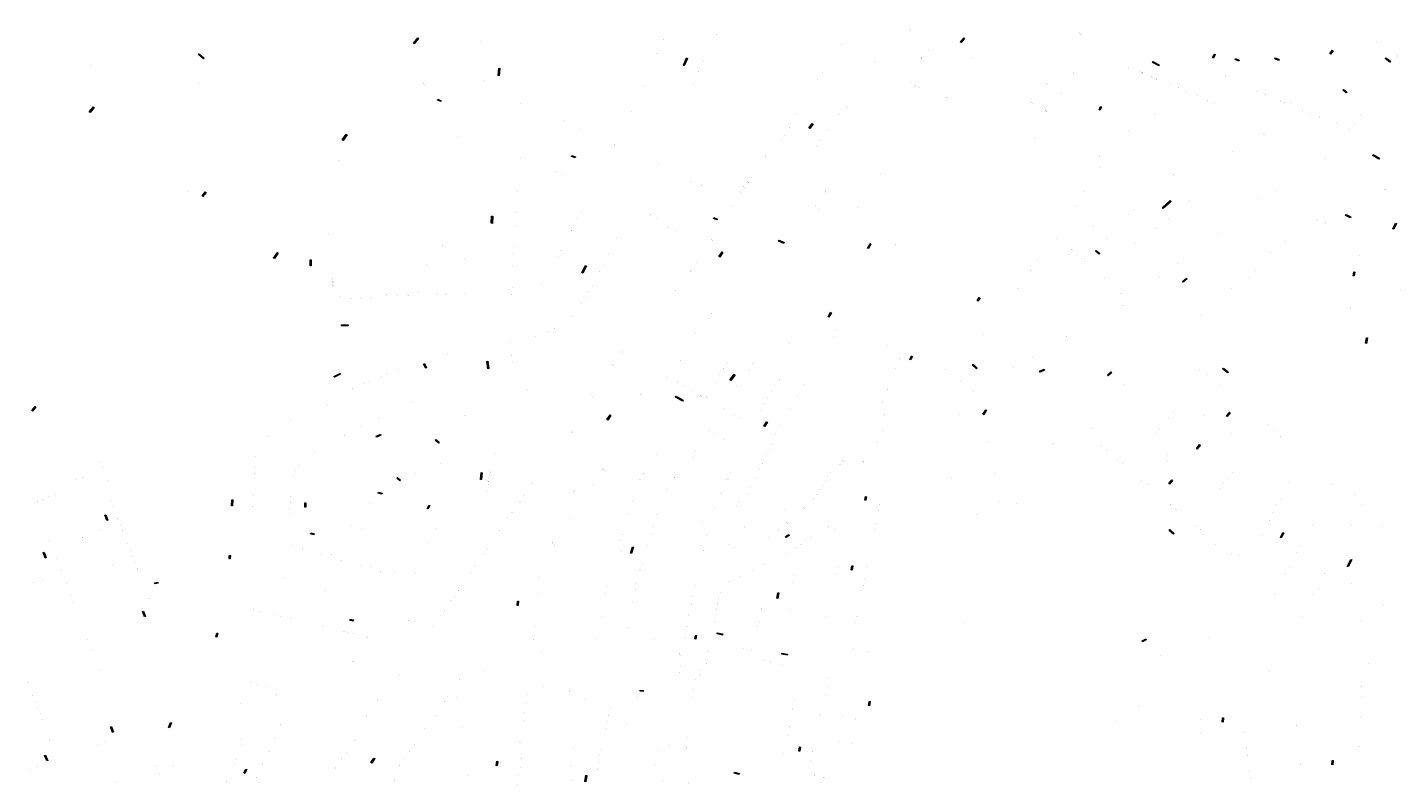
# Model space of a CAD drawing. Header units: metres. Extents: x 187485 to 190091, y 333584 to 335017.
# Tile 1 of 21: x 187485 to 188784, y 333584 to 334300. Entities that reach past the tile are written whole.
import ezdxf
from ezdxf.enums import TextEntityAlignment as Align

# ---------------------------------------------------------------- set-up
doc = ezdxf.new("R2010")
doc.units = ezdxf.units.M
doc.layers.add('B-WE-OG-BEBOUWING-T18', color=252, linetype='Continuous', lineweight=18)
doc.layers.add('B-WE-OG-TOPOGRAFIE-T18', color=7, linetype='Continuous', lineweight=18)
doc.styles.add('NLCS-ISO-M200-T25', font='NLCS-ISO.ttf', dxfattribs={"height": 0.5})
doc.styles.add('NLCS-ISO-M250-T18', font='NLCS-ISO.ttf', dxfattribs={"height": 0.45})

msp = doc.modelspace()

# ---------------------------------------------------------------- texts
at = {"layer": 'B-WE-OG-BEBOUWING-T18', "style": 'NLCS-ISO-M250-T18'}
for s, p in [('22', (188139.993, 334299.796)), ('22-22B', (188319.92, 334297.899)), ('24', (187913.16, 334286.919)), ('29', (188086.227, 334288.992)), ('24', (188136.424, 334293.819)), ('3', (188390.673, 334292.74)), ('1A', (188395.173, 334298.018)), ('13/1-13/8', (188480.562, 334294.385)), ('1-3', (188761.334, 334285.943)), ('31', (188080.336, 334275.414)), ('26', (188130.168, 334282.924)), ('41', (188255.279, 334283.744)), ('24/3', (188336.6, 334278.716)), ('1A-1C', (188781.31, 334272.754)), ('1', (187544.381, 334264.372)), ('33', (188073.81, 334260.54)), ('28', (188124.37, 334269.149)), ('43', (188242.747, 334271.946)), ('26', (188286.127, 334267.682)), ('24-24/9', (188330.073, 334271.597)), ('5', (188378.59, 334270.947)), ('6-8', (188526.475, 334261.893)), ('30-30A', (187646.448, 334246.525)), ('28 GV', (187859.655, 334246.798)), ('18', (187916.941, 334250.489)), ('45', (187951.156, 334251.407)), ('32', (188115.101, 334247.226)), ('30', (188119.559, 334258.185)), ('47', (188232.33, 334250.408)), ('45', (188237.024, 334257.234)), ('4/G3', (188319.932, 334248.055)), ('4/G2', (188322.147, 334246.519)), ('17G1-17G4', (188449.35, 334246.787)), ('15', (188474.145, 334257.131)), ('86-86B', (188538.913, 334257.65)), ('82-84A', (188548.876, 334253.291)), ('78-80A', (188552.576, 334251.795)), ('76', (188560.202, 334248.761)), ('2A-36', (188618.123, 334255.087)), ('7', (188678.601, 334250.729)), ('2-18', (188774.356, 334259.064)), ('37', (188062.197, 334234.031)), ('35', (188067.181, 334245.416)), ('34', (188110.499, 334236.15)), ('51', (188222.308, 334234.019)), ('49', (188225.589, 334240.961)), ('4/G1', (188324.369, 334244.984)), ('4A', (188328.124, 334243.698)), ('7-7G', (188354.458, 334233.767)), ('17A-17D', (188462.255, 334238.862)), ('74', (188566.451, 334246.067)), ('72', (188573.312, 334243.191)), ('70-70A', (188580.481, 334240.067)), ('68', (188591.509, 334235.536)), ('75', (188643.353, 334241.662)), ('73', (188647.918, 334239.855)), ('71', (188655.934, 334236.598)), ('69', (188663.233, 334233.571)), ('7-7C', (188756.797, 334239.247)), ('20', (187951.063, 334228.199)), ('16', (187973.314, 334222.029)), ('43', (188056.264, 334220.689)), ('36', (188104.827, 334224.19)), ('57', (188214.409, 334221.415)), ('55', (188217.204, 334225.608)), ('53', (188219.999, 334229.801)), ('28-28A', (188259.902, 334224.229)), ('19G1-19G4', (188434.928, 334228.835)), ('19A-19D', (188448.2, 334220.955)), ('66', (188601.449, 334231.356)), ('64', (188607.694, 334228.768)), ('1', (188613.999, 334223.9)), ('67', (188670.05, 334230.596)), ('65', (188674.18, 334228.963)), ('63-63A', (188678.907, 334229.809)), ('61', (188683.926, 334224.982)), ('59', (188690.936, 334222.007)), ('29-31D', (187857.445, 334208.178)), ('14', (187993.018, 334212.691)), ('38', (188099.557, 334213.223)), ('61', (188209.89, 334210.91)), ('59', (188211.614, 334217.222)), ('42', (188245.627, 334208.028)), ('38-38A', (188252.828, 334217.911)), ('10A', (188551.421, 334217.086)), ('57', (188698.473, 334218.84)), ('55', (188706.921, 334215.462)), ('53', (188715.061, 334212.162)), ('49-51', (188723.628, 334208.619)), ('1-3A', (188739.833, 334208.897)), ('5-5A', (188746.077, 334216.354)), ('25-27', (187890.854, 334197.143)), ('12', (188007.449, 334203.614)), ('10', (188027.955, 334194.517)), ('40', (188091.349, 334196.882)), ('67', (188201, 334198.246)), ('65', (188203.315, 334201.543)), ('63', (188206.024, 334205.403)), ('46', (188238.725, 334198.069)), ('44', (188242.176, 334203.048)), ('25', (188437.3, 334194.923)), ('10', (188526.236, 334201.568)), ('3', (188599.081, 334197.727)), ('62-62C', (188655.052, 334199.244)), ('45', (188735.969, 334203.371)), ('8', (188039.708, 334189.252)), ('73', (188191.121, 334184.174)), ('71', (188194.771, 334189.372)), ('69', (188198.1, 334194.116)), ('50', (188231.824, 334188.109)), ('48', (188235.275, 334193.089)), ('5', (188590.647, 334184.216)), ('2', (188624.987, 334182.982)), ('2-2A', (187779.341, 334174.463)), ('23', (187950.591, 334177.578)), ('21', (187965.03, 334171.238)), ('42', (188081.677, 334171.201)), ('77', (188177.35, 334169.71)), ('75', (188182.884, 334177.766)), ('27', (188422.961, 334170.898)), ('18', (188499.203, 334178.416)), ('60', (188713.154, 334176.393)), ('19', (187971.749, 334168.267)), ('17', (187983.792, 334164.074)), ('15', (187990.356, 334161.163)), ('13', (188001.706, 334156.31)), ('6', (188101.555, 334159.357)), ('83', (188169.846, 334158.748)), ('8', (188291.768, 334161.59)), ('11', (188363.572, 334161.627)), ('20', (188498.978, 334167.5)), ('11-11A', (188564.378, 334156.739)), ('9', (188568.943, 334160.832)), ('58', (188766.203, 334159.496)), ('10A', (187636.84, 334145.358)), ('39', (187947.657, 334144.67)), ('41', (187947.966, 334150.837)), ('11', (188012.849, 334151.207)), ('9', (188019.738, 334148.056)), ('4', (188112.388, 334154.574)), ('2A', (188122.128, 334150.272)), ('89-89A', (188159.649, 334143.864)), ('87-87A', (188163.048, 334148.825)), ('85-85B', (188166.447, 334153.787)), ('2-108', (188239.664, 334144.694)), ('22', (188484.979, 334145.355)), ('13', (188547.831, 334146)), ('3A', (188665.581, 334146.11)), ('2-76', (188769.346, 334146.79)), ('37', (187946.959, 334131.64)), ('7', (188060.673, 334130.161)), ('93', (188151.362, 334131.76)), ('12/G25-12/G40', (188231.421, 334129.726)), ('12-98', (188270.162, 334130.157)), ('29', (188409.837, 334142.22)), ('24', (188476.863, 334131.292)), ('15', (188543.764, 334142.381)), ('6', (188580.419, 334132.424)), ('4', (188584.505, 334136.24)), ('3-3C/4', (188648.831, 334138.033)), ('8', (187771.403, 334128.256)), ('35', (187946.662, 334125.244)), ('49', (188005.29, 334119.408)), ('47', (188008.213, 334125.137)), ('5A', (188074.311, 334123.159)), ('5', (188080.55, 334119.563)), ('19', (188526.59, 334123.017)), ('17-17A', (188531.364, 334127.288)), ('8', (188564.395, 334118.86)), ('5', (188627.489, 334118.53)), ('4/10-4/9', (188704.055, 334118.671)), ('10-12', (187770.037, 334104.182)), ('31', (187945.664, 334105.526)), ('33', (187945.974, 334112.21)), ('53', (187999.444, 334107.95)), ('51', (188002.498, 334113.936)), ('44', (188045.583, 334108.089)), ('3A', (188090.673, 334110.563)), ('3', (188097.299, 334107.71)), ('31', (188391.008, 334115.231)), ('7', (188493.666, 334111.892)), ('12', (188547.668, 334105.536)), ('10', (188552.323, 334109.702)), ('9', (188610.79, 334105.621)), ('7', (188621.558, 334113.952)), ('4/1-4/7', (188712.963, 334115.301)), ('14B', (187877.005, 334093.832)), ('29', (187945.018, 334092.95)), ('55', (187992.67, 334094.662)), ('46', (188042.277, 334101.699)), ('95-97', (188132.571, 334099.085)), ('13', (188305.849, 334095.141)), ('33', (188383.608, 334094.546)), ('26', (188451.784, 334096.133)), ('12', (188458.446, 334100.447)), ('5', (188505.411, 334100.611)), ('14-14A', (188532.271, 334096.062)), ('13', (188594.975, 334092.583)), ('11', (188605.364, 334101.475)), ('6', (188675.234, 334098.065)), ('14A', (187897.513, 334080.471)), ('27', (187944.702, 334086.459)), ('61', (187984.025, 334077.761)), ('59', (187986.813, 334083.212)), ('57', (187989.741, 334088.937)), ('50', (188031.955, 334080.694)), ('48', (188034.901, 334086.403)), ('97A', (188122.243, 334084.047)), ('70', (188174.917, 334087.553)), ('30', (188440.356, 334080.098)), ('28', (188442.966, 334083.725)), ('10A', (188472.763, 334089.504)), ('10', (188477.246, 334085.638)), ('8', (188481.599, 334081.835)), ('8A', (188485.107, 334078.96)), ('3', (188532.338, 334078.258)), ('17', (188578.766, 334080.959)), ('15', (188589.434, 334088.286)), ('8', (188660.274, 334087.488)), ('1-45', (188745.761, 334083.821)), ('14C', (187861.8, 334076.528)), ('23', (187943.725, 334067.062)), ('25', (187944.031, 334073.53)), ('54', (188026.065, 334069.277)), ('52', (188029.01, 334074.985)), ('101-101A', (188112.176, 334069.381)), ('99', (188117.516, 334077.162)), ('32', (188433.401, 334069.863)), ('6', (188499.367, 334066.673)), ('1', (188547.961, 334064.762)), ('21', (188555.869, 334064.602)), ('19', (188573.144, 334076.625)), ('10', (188646.12, 334070.408)), ('14/G1', (187773.511, 334062.207)), ('14/G2', (187773.56, 334059.077)), ('14/G3', (187773.613, 334055.942)), ('21', (187943.015, 334053.835)), ('65', (187971.39, 334057.905)), ('63', (187975.663, 334062.812)), ('56', (188018.842, 334055.675)), ('103-103B', (188097.885, 334051.329)), ('34', (188421.929, 334053.481)), ('4', (188503.443, 334063.167)), ('14', (188623.912, 334052.656)), ('12', (188640.354, 334063.957)), ('23-23/II', (187780.882, 334044.325)), ('21-21/II', (187789.869, 334044.401)), ('19-19/II', (187800.133, 334044.655)), ('17-17/II', (187809.097, 334044.7)), ('15-15/II', (187825.181, 334046.834)), ('13-13/II', (187834.168, 334046.91)), ('11-11/II', (187844.416, 334047.16)), ('9-9/II', (187854.505, 334049.696)), ('7-7/II', (187871.671, 334047.766)), ('5-5/II', (187880.659, 334047.842)), ('3-3/II', (187888.787, 334048.096)), ('1-1/II', (187898.872, 334048.175)), ('19', (187942.698, 334047.33)), ('62', (188009.205, 334038.986)), ('60', (188012.414, 334044.543)), ('58', (188015.633, 334050.117)), ('109', (188078.666, 334039.097)), ('2-2A', (188519.855, 334048.378)), ('16', (188612.64, 334044.34)), ('7', (188783.508, 334051.334)), ('64', (187999.524, 334027.238)), ('72-72A', (188131.375, 334029.886)), ('1-45', (188270.968, 334033.967)), ('36', (188402.536, 334026.433)), ('23-23A', (188520.652, 334037.651)), ('2', (188595.069, 334027.731)), ('46-61', (188736.48, 334034.169)), ('68', (187983.593, 334015.273)), ('66', (187994.704, 334022.923)), ('111', (188064.76, 334017.72)), ('10', (188250.341, 334013.124)), ('1-5', (188323.359, 334015.674)), ('27', (188486.479, 334013.451)), ('25', (188500.943, 334021.638)), ('17', (187941.296, 334002.517)), ('74', (187958.73, 334006.174)), ('72', (187965.085, 334007.579)), ('70', (187977.85, 334012.256)), ('113', (188055.772, 334004.849)), ('78-78A', (188115.278, 334005.13)), ('76', (188116.863, 334012.016)), ('2', (188205.301, 334001.131)), ('12', (188246.861, 334007.285)), ('7-13', (188298.018, 333999.723)), ('38', (188389.178, 334009.934)), ('29', (188467.987, 334007.946)), ('6A', (188692.666, 334009.527)), ('33-63', (187881.838, 333990.432)), ('15', (187942.063, 333996.143)), ('13', (187942.83, 333989.769)), ('115', (188047.425, 333992.831)), ('7', (188151.071, 333987.661)), ('5', (188155.145, 333992.841)), ('3', (188162.114, 333996.883)), ('14', (188235.418, 333990.509)), ('15-15A', (188309.86, 333986.493)), ('33', (188436.016, 333988.294)), ('31-31A', (188448.193, 333998.299)), ('1', (188569.274, 333997.426)), ('3', (188582.257, 333987.196)), ('4', (187835.637, 333976.684)), ('2', (187845.083, 333980.466)), ('11', (187943.632, 333983.108)), ('117-117A', (188039.01, 333980.623)), ('80', (188102.651, 333984.735)), ('11', (188143.121, 333977.552)), ('9', (188146.998, 333982.481)), ('12', (188167.781, 333975.819)), ('10', (188171.013, 333981.914)), ('16', (188228.87, 333979.149)), ('17-21', (188305.956, 333977.296)), ('47', (188353.549, 333976.522)), ('35', (188418.038, 333978.409)), ('7', (188542.765, 333981.794)), ('8', (188547.92, 333986.392)), ('5', (188587.131, 333980.898)), ('7', (188593.634, 333975.621)), ('1', (187748.97, 333972.076)), ('12', (187803.005, 333963.009)), ('10', (187808.161, 333965.381)), ('8', (187819.527, 333970.254)), ('6', (187824.718, 333972.318)), ('119', (188031.102, 333969.158)), ('82', (188089.632, 333968.626)), ('18', (188099.247, 333964.711)), ('16A', (188105.762, 333961.025)), ('15', (188136.611, 333964.479)), ('13', (188138.87, 333972.145)), ('16', (188159.462, 333965.451)), ('14', (188163.622, 333970.635)), ('15', (188191.529, 333961.575)), ('13', (188196.099, 333966.736)), ('20', (188219.275, 333962.255)), ('18', (188225.436, 333973.093)), ('49', (188367.375, 333966.425)), ('4', (188521.337, 333962.699)), ('5', (188526.367, 333967.174)), ('6', (188531.397, 333971.649)), ('9', (188600.781, 333972.131)), ('11', (188613.737, 333961.156)), ('18', (187778.575, 333951.152)), ('16', (187783.347, 333953.73)), ('14', (187792.32, 333958.117)), ('2', (187858.794, 333950.053)), ('9-9A', (187957.294, 333957.108)), ('121-121A', (188018.466, 333952.024)), ('84', (188065.118, 333953.166)), ('16', (188114.187, 333956.109)), ('14-14A', (188121.798, 333951.671)), ('17A-17D', (188126.836, 333950.664)), ('20', (188150.578, 333956.077)), ('18', (188155.302, 333960.268)), ('19', (188184.945, 333950.084)), ('17', (188188.237, 333955.829)), ('22', (188212.915, 333951.088)), ('23', (188298.557, 333957.798)), ('51', (188379.797, 333955.907)), ('2', (188504.97, 333948.087)), ('3', (188516.307, 333958.223)), ('2', (188615.246, 333952.166)), ('20', (187769.044, 333943.753)), ('10', (187827.129, 333935.289)), ('8', (187832.561, 333937.803)), ('6', (187843.113, 333942.703)), ('4', (187848.292, 333945.106)), ('86', (188061.119, 333947.387)), ('12', (188142.604, 333939.556)), ('10', (188148.053, 333936.403)), ('23', (188179.186, 333937.868)), ('21', (188181.653, 333944.338)), ('24', (188206.591, 333939.952)), ('29', (188293.355, 333945.588)), ('53', (188413.101, 333936.264)), ('1', (188499.599, 333943.296)), ('10', (188568.607, 333935.421)), ('8', (188572.918, 333940.556)), ('30', (187733.277, 333928.543)), ('28', (187738.06, 333931.105)), ('26', (187744.515, 333930.545)), ('24', (187749.296, 333933.105)), ('16', (187800.577, 333922.545)), ('14', (187811.197, 333927.879)), ('12', (187816.717, 333930.432)), ('1-31', (187898.857, 333932.741)), ('90-92', (188064.804, 333932.966)), ('8', (188153.476, 333933.264)), ('6', (188158.925, 333930.111)), ('4', (188164.374, 333926.959)), ('2', (188169.822, 333923.806)), ('28', (188197.087, 333923.297)), ('26', (188200.444, 333929.164)), ('31', (188295.679, 333933.985)), ('1', (188366.776, 333934.054)), ('120', (188490.878, 333927.062)), ('14', (188559.87, 333925.262)), ('12', (188564.278, 333930.342)), ('6', (188594.744, 333932.338)), ('4', (188598.738, 333932.656)), ('1', (188638.083, 333932.423)), ('13', (188647.045, 333933.951)), ('15', (188658.693, 333924.896)), ('38', (187706.95, 333909.838)), ('36', (187711.228, 333913.35)), ('34', (187715.333, 333916.72)), ('32', (187719.499, 333920.139)), ('20', (187784.606, 333913.924)), ('18', (187795.273, 333919.688)), ('7', (187851.913, 333910.153)), ('7/1-7/9', (187999.668, 333917.247)), ('11', (188130.245, 333918.652)), ('9', (188134.183, 333916.37)), ('7', (188140.998, 333912.448)), ('5', (188144.661, 333910.296)), ('32', (188190.707, 333909.934)), ('30', (188192.687, 333914.677)), ('37', (188293.734, 333918.313)), ('3', (188359.043, 333916.195)), ('4', (188400.442, 333921.641)), ('122', (188491.362, 333920.185)), ('18', (188551.834, 333915.729)), ('16', (188555.852, 333920.262)), ('3', (188623.747, 333915.587)), ('17', (188663.562, 333918.589)), ('19', (188670.063, 333913.294)), ('21', (188677.245, 333909.795)), ('28', (187751.654, 333895.886)), ('26', (187756.454, 333898.478)), ('24', (187761.376, 333901.136)), ('22', (187765.903, 333903.582)), ('5', (187859.853, 333902.536)), ('2', (187926.928, 333897.491)), ('29', (188079.171, 333896.1)), ('22', (188116.649, 333899.114)), ('3', (188151.482, 333906.345)), ('1', (188154.889, 333904.34)), ('38', (188184.092, 333896.44)), ('36', (188186.28, 333901.085)), ('34', (188188.62, 333905.526)), ('39', (188289.201, 333907.588)), ('5', (188356.256, 333905.432)), ('6', (188393.274, 333907.16)), ('73-75', (188455.208, 333906.637)), ('124', (188500.505, 333904.201)), ('126', (188505.606, 333899.886)), ('128', (188510.707, 333895.571)), ('20', (188563.078, 333896.243)), ('5', (188624.9, 333906.797)), ('23', (188688.713, 333899.997)), ('45', (187553.911, 333888.91)), ('43', (187556.12, 333883.231)), ('44', (187699.583, 333883.185)), ('42', (187699.852, 333888.651)), ('40', (187700.126, 333894.224)), ('30', (187740.748, 333885.442)), ('8', (187836.39, 333892.931)), ('6', (187844.075, 333885.562)), ('3', (187867.86, 333894.855)), ('1', (187875.672, 333887.36)), ('31', (188075.433, 333891.096)), ('28', (188100.128, 333882.785)), ('24', (188114.266, 333892.829)), ('25', (188153.113, 333885.7)), ('44', (188177.711, 333882.88)), ('42', (188180.081, 333887.403)), ('40', (188182.173, 333891.818)), ('51', (188247.278, 333883.991)), ('49/G1', (188253.828, 333886.526)), ('49/G2', (188256.112, 333890.315)), ('43-49', (188275.438, 333889.075)), ('7', (188357.358, 333887.773)), ('8', (188395.106, 333893.169)), ('130', (188515.828, 333891.238)), ('132', (188520.929, 333886.923)), ('134', (188526.03, 333882.608)), ('22', (188563.487, 333890.755)), ('9', (188629.597, 333883.829)), ('7', (188633.905, 333888.93)), ('2', (188689.686, 333891.164)), ('60', (187525.893, 333869.763)), ('62', (187531.586, 333871.961)), ('64', (187537.279, 333874.16)), ('41', (187558.435, 333877.285)), ('39', (187560.549, 333871.851)), ('46', (187699.317, 333877.795)), ('34', (187736.511, 333875.471)), ('32', (187738.638, 333880.477)), ('4', (187851.887, 333878.07)), ('2', (187859.672, 333870.604)), ('2/G4', (187920.808, 333870.828)), ('2/G3', (187921.261, 333873.764)), ('2/G2', (187921.711, 333876.704)), ('2/G1', (187922.173, 333879.624)), ('102-102A', (188029.759, 333881.498)), ('35', (188064.3, 333872.377)), ('33', (188067.335, 333878.208)), ('28A', (188096.992, 333874.143)), ('29-29A', (188146.92, 333872.71)), ('27', (188149.753, 333879.067)), ('46', (188173.787, 333874.732)), ('57', (188239.524, 333871.016)), ('55', (188241.788, 333875.464)), ('53', (188244.312, 333879.587)), ('9', (188359.276, 333874.697)), ('10', (188399.854, 333878.081)), ('136', (188538.977, 333871.671)), ('21', (188585.504, 333871.635)), ('19', (188591.851, 333872.165)), ('13', (188620.961, 333873.603)), ('11', (188625.083, 333878.484)), ('4', (188682.123, 333875.841)), ('56', (187510.892, 333858.082)), ('58', (187520.181, 333867.558)), ('37', (187562.759, 333866.172)), ('50', (187698.32, 333857.379)), ('48', (187698.592, 333862.923)), ('36', (187733.917, 333861.423)), ('3', (187893.066, 333868.524)), ('2/G7', (187919.165, 333860.967)), ('2/G6', (187919.909, 333864.947)), ('2/G5', (187920.359, 333867.887)), ('139', (187954.431, 333857.474)), ('137', (187962.047, 333868.539)), ('108-108C', (188001.923, 333861.241)), ('106', (188020.377, 333867.926)), ('37', (188058.697, 333858.619)), ('32', (188087.19, 333856.816)), ('30', (188089.067, 333863.123)), ('35A-35J', (188140.896, 333859.196)), ('31-33', (188144.673, 333867.834)), ('50', (188165.916, 333859.581)), ('48', (188168.336, 333864.795)), ('63', (188231.663, 333857.961)), ('61', (188234.386, 333862.934)), ('59', (188236.709, 333866.828)), ('16', (188292.326, 333857.47)), ('11', (188363.913, 333859.727)), ('138', (188544.245, 333867.208)), ('17', (188612.345, 333863.4)), ('15', (188616.653, 333868.502)), ('6', (188678.923, 333869.716)), ('1', (188719.363, 333867.313)), ('27', (188740.771, 333858.584)), ('50', (187493.726, 333851.617)), ('52', (187499.448, 333853.772)), ('54', (187505.17, 333855.927)), ('35', (187563.543, 333852.686)), ('33', (187565.753, 333847.011)), ('54', (187697.791, 333846.599)), ('52', (187698.045, 333851.775)), ('42', (187733.124, 333845.159)), ('40', (187733.39, 333850.579)), ('38', (187733.651, 333855.947)), ('9', (187797.529, 333853.067)), ('7', (187808.155, 333849.997)), ('5', (187819.138, 333846.824)), ('3', (187829.344, 333843.875)), ('141', (187950.455, 333851.643)), ('110', (187994.141, 333849.885)), ('39', (188056.808, 333852.323)), ('34', (188082.171, 333845.719)), ('39', (188135.075, 333846.194)), ('37', (188137.121, 333850.765)), ('56', (188155.111, 333846.286)), ('54', (188157.564, 333851.543)), ('69-73', (188219.353, 333845.407)), ('65', (188228.211, 333853.892)), ('18', (188290.569, 333848.58)), ('12', (188402.824, 333851.508)), ('14', (188411.854, 333852.005)), ('16', (188420.099, 333850.238)), ('140', (188566.183, 333848.599)), ('142', (188571.478, 333844.152)), ('10', (188666.212, 333848.531)), ('8-8A', (188670.745, 333854.073)), ('5', (188706.422, 333844.196)), ('3', (188711.078, 333850.037)), ('1', (188746.825, 333848.576)), ('31', (187568.066, 333841.069)), ('29', (187570.161, 333835.688)), ('56', (187697.521, 333841.079)), ('44', (187732.868, 333839.891)), ('1', (187840.416, 333840.676)), ('7', (187876.685, 333839.765)), ('141B', (187939.062, 333835.085)), ('141A', (187943.152, 333841.097)), ('112', (187997.539, 333835.396)), ('43', (188050.788, 333832.486)), ('41', (188052.761, 333839.066)), ('36', (188080.26, 333839.416)), ('43', (188123.465, 333832.794)), ('41', (188126.715, 333839.91)), ('75A', (188202.38, 333843.21)), ('77-79', (188202.978, 333830.899)), ('22', (188287.097, 333831.216)), ('20', (188289.483, 333843.102)), ('15', (188378.797, 333831.551)), ('13', (188382.947, 333838.981)), ('144', (188584.36, 333833.225)), ('14', (188660.043, 333833.57)), ('12', (188662.341, 333841.11)), ('52', (187544.765, 333820.722)), ('50', (187552.777, 333823.847)), ('27', (187572.37, 333830.014)), ('25', (187574.579, 333824.34)), ('10', (187790.692, 333828.889)), ('8', (187801.084, 333825.874)), ('6', (187812.234, 333822.657)), ('4', (187822.663, 333819.635)), ('9', (187870.257, 333826.381)), ('145', (187927.582, 333818.435)), ('143', (187931.454, 333824.158)), ('114', (187993.79, 333829.946)), ('45', (188047.084, 333820.589)), ('40', (188074.883, 333821.64)), ('38', (188076.785, 333827.917)), ('47', (188127.263, 333819.155)), ('58', (188163.402, 333827.541)), ('85', (188171.795, 333817.685)), ('83', (188185.66, 333817.797)), ('81', (188195.089, 333824.596)), ('32', (188242.626, 333827.793)), ('30', (188247.713, 333825.029)), ('28', (188252.823, 333822.251)), ('26', (188257.909, 333819.487)), ('24', (188285.953, 333825.459)), ('17', (188376.563, 333822.486)), ('146', (188589.449, 333828.912)), ('148', (188594.538, 333824.599)), ('150', (188599.627, 333820.286)), ('16', (188652.753, 333819.551)), ('9', (188695.854, 333823.989)), ('7', (188700.474, 333829.846)), ('5', (188733.09, 333823.796)), ('3', (188737.76, 333829.641)), ('2', (188766.493, 333828.093)), ('59', (187505.541, 333814.492)), ('57', (187507.737, 333808.812)), ('54', (187536.452, 333817.47)), ('23', (187579.69, 333811.189)), ('21', (187582.012, 333805.239)), ('45', (187696.299, 333813.527)), ('43', (187706.654, 333813.025)), ('41', (187716.075, 333812.156)), ('39', (187725.705, 333810.989)), ('37', (187735.135, 333810.118)), ('35', (187744.4, 333806.696)), ('33', (187753.807, 333806.421)), ('2', (187833.153, 333816.603)), ('11', (187863.738, 333812.574)), ('147', (187919.799, 333807.037)), ('122/1-122/9', (187982.201, 333811.481)), ('47', (188045.187, 333814.3)), ('42', (188071.369, 333810.074)), ('49-51', (188124.757, 333805.093)), ('95', (188148.308, 333811.397)), ('93', (188153.818, 333808.008)), ('42', (188206.69, 333805.189)), ('40', (188211.561, 333808.251)), ('38', (188216.41, 333811.3)), ('36', (188221.281, 333814.361)), ('34', (188226.152, 333817.424)), ('4', (188282.394, 333807.551)), ('2', (188283.54, 333813.312)), ('152', (188604.716, 333815.973)), ('154', (188609, 333811)), ('154', (188609.805, 333811.66)), ('18', (188649.186, 333812.73)), ('11', (188689.681, 333809.334)), ('7', (188727.243, 333809.33)), ('55', (187509.933, 333803.131)), ('53', (187512.128, 333797.451)), ('44', (187565.027, 333792.271)), ('19', (187584.23, 333799.558)), ('17', (187586.448, 333793.877)), ('31', (187762.893, 333801.319)), ('29', (187772.342, 333801.065)), ('27', (187781.428, 333795.96)), ('25', (187791.032, 333795.679)), ('13', (187858.333, 333798.037)), ('149', (187916.187, 333801.806)), ('2', (187970.688, 333791.818)), ('51', (188044.813, 333799.266)), ('49', (188046.423, 333804.371)), ('46', (188065.956, 333792.232)), ('44', (188069.454, 333803.779)), ('53', (188124.015, 333797.685)), ('44', (188201.819, 333802.127)), ('1', (188253.403, 333797.95)), ('6', (188280.028, 333795.636)), ('156', (188624.154, 333801.226)), ('158', (188630.964, 333800.136)), ('13', (188685.207, 333803.71)), ('9', (188722.583, 333803.497)), ('6', (188751.031, 333795.169)), ('4', (188756.627, 333801.827)), ('51', (187514.428, 333791.503)), ('49', (187516.52, 333786.091)), ('48', (187548.754, 333785.951)), ('46', (187556.782, 333789.064)), ('15', (187588.666, 333788.195)), ('13', (187590.884, 333782.514)), ('45', (187706.647, 333782.576)), ('43', (187728.362, 333778.852)), ('23', (187800.334, 333791.146)), ('21', (187809.669, 333790.293)), ('19', (187818.721, 333785.186)), ('17', (187831.453, 333783.929)), ('15', (187852.134, 333784.099)), ('153', (187903.097, 333784.204)), ('151', (187907.798, 333791.006)), ('6', (187968.13, 333780.099)), ('4', (187969.409, 333785.958)), ('53', (188037.531, 333789.862)), ('48', (188064.039, 333785.954)), ('97', (188121.653, 333785.109)), ('54', (188158.18, 333780.754)), ('52', (188163.453, 333783.17)), ('50', (188171.523, 333786.878)), ('48', (188176.805, 333789.297)), ('46', (188182.087, 333791.716)), ('13', (188209.747, 333781.016)), ('5', (188250.435, 333783.044)), ('3', (188251.583, 333788.809)), ('8', (188278.889, 333789.884)), ('17', (188674.627, 333783.518)), ('15', (188679.266, 333789.379)), ('13', (188712.017, 333783.262)), ('11', (188716.838, 333789.338)), ('52', (187490.946, 333774.866)), ('50', (187498.841, 333777.933)), ('47', (187521.306, 333773.732)), ('45', (187523.501, 333768.049)), ('39', (187766.827, 333767.313)), ('157', (187892.339, 333767.437)), ('155', (187895.876, 333772.571)), ('57', (188032.371, 333771.237)), ('52', (188059.634, 333767.639)), ('50', (188060.981, 333774.103)), ('101', (188116.915, 333771.832)), ('60', (188139.889, 333766.014)), ('58', (188147.634, 333775.923)), ('56', (188152.907, 333778.338)), ('11', (188208.554, 333774.976)), ('7', (188248.071, 333771.165)), ('12', (188275.367, 333772.195)), ('10', (188276.518, 333777.969)), ('19', (188668.658, 333769.072)), ('15', (188706.072, 333768.877)), ('8', (188737.689, 333773.7)), ('43', (187525.696, 333762.365)), ('41', (187527.994, 333756.412)), ('11', (187599.629, 333760.136)), ('9', (187601.721, 333754.758)), ('1A', (187659.841, 333758.429)), ('37', (187789.107, 333763.311)), ('33', (187827.254, 333755.104)), ('161', (187885.442, 333757.424)), ('159', (187888.803, 333762.303)), ('8', (187967.361, 333764.885)), ('59', (188031.185, 333764.761)), ('54', (188057.16, 333756.218)), ('105', (188112.481, 333754.22)), ('103', (188112.604, 333761.672)), ('64', (188137.631, 333754.724)), ('62', (188138.76, 333760.369)), ('15', (188180.369, 333756.106)), ('9', (188246.918, 333765.408)), ('16', (188271.854, 333754.508)), ('14', (188272.998, 333760.27)), ('21', (188664.023, 333763.215)), ('17', (188701.456, 333763.019)), ('10', (188751.437, 333764.609)), ('12', (188767.491, 333753.916)), ('39', (187530.095, 333750.973)), ('37', (187532.29, 333745.289)), ('7', (187603.929, 333749.082)), ('5', (187606.136, 333743.407)), ('2', (187684.365, 333749.767)), ('54', (187698.209, 333749.631)), ('52', (187704.776, 333747.932)), ('50', (187717.441, 333744.782)), ('48', (187724.511, 333743.062)), ('46', (187733.898, 333740.789)), ('165', (187875.946, 333743.604)), ('163', (187879.482, 333748.741)), ('10', (187968.001, 333747.823)), ('63', (188027.172, 333743.019)), ('61', (188028.419, 333749.775)), ('56', (188055.872, 333749.746)), ('109', (188110.183, 333744.32)), ('68', (188135.374, 333743.434)), ('66', (188136.503, 333749.079)), ('17', (188179.216, 333750.339)), ('9', (188206.72, 333749.145)), ('7', (188212.485, 333747.994)), ('5', (188224.381, 333745.62)), ('3', (188230.136, 333744.467)), ('1', (188239.339, 333742.677)), ('18', (188269.49, 333742.627)), ('21', (188690.876, 333742.796)), ('19', (188695.521, 333748.647)), ('35', (187537.073, 333733.011)), ('33', (187539.278, 333727.326)), ('3', (187608.345, 333737.731)), ('1', (187610.553, 333732.056)), ('4', (187679.349, 333729.715)), ('44', (187745.35, 333738.152)), ('42', (187764.16, 333733.466)), ('38', (187783.983, 333728.658)), ('36', (187788.761, 333727.497)), ('31', (187844.969, 333738.713)), ('29', (187850.617, 333737.37)), ('169', (187868.877, 333733.331)), ('167', (187872.412, 333738.467)), ('14', (187964.056, 333733.87)), ('65', (188024.462, 333728.218)), ('60', (188052.14, 333731.735)), ('58', (188053.496, 333738.208)), ('111', (188108.086, 333733.533)), ('70', (188134.249, 333737.809)), ('21', (188175.696, 333732.682)), ('19', (188176.851, 333738.443)), ('20', (188268.395, 333737.165)), ('79', (188371.296, 333737.18)), ('20', (188732.87, 333730.237)), ('18', (188747.2, 333739.512)), ('31', (187541.586, 333721.373)), ('29', (187543.676, 333715.983)), ('6', (187676.149, 333716.876)), ('34', (187793.541, 333726.336)), ('32-32A', (187805.511, 333723.459)), ('30', (187812.811, 333721.68)), ('28', (187822.208, 333720.111)), ('16', (187963.148, 333720.995)), ('67', (188023.283, 333721.726)), ('64', (188048.367, 333713.8)), ('62', (188049.717, 333720.254)), ('113A', (188077.674, 333720.401)), ('113', (188106.827, 333722.88)), ('72', (188129.739, 333715.381)), ('16', (188156.273, 333713.739)), ('4', (188577.703, 333714.121)), ('3', (188590.483, 333718.702)), ('2', (188603.459, 333723.373)), ('1', (188609.523, 333725.033)), ('22', (188721.776, 333717.664)), ('27', (187545.88, 333710.299)), ('25', (187548.084, 333704.615)), ('8', (187672.829, 333703.545)), ('171', (187849.135, 333704.439)), ('21', (187971.017, 333708.629)), ('19', (187999.776, 333702.348)), ('17', (188006.612, 333700.72)), ('115A-117', (188101.874, 333706.819)), ('74', (188128.662, 333709.916)), ('14', (188161.736, 333712.653)), ('12', (188170.054, 333710.981)), ('10', (188182.153, 333700.737)), ('2', (188266.037, 333712.035)), ('4', (188271.8, 333710.887)), ('6', (188280.646, 333709.137)), ('6', (188557.059, 333706.044)), ('5', (188570.796, 333711.203)), ('16', (188782.323, 333712.102)), ('23', (187552.844, 333692.244)), ('10', (187669.586, 333690.422)), ('32B', (187792.883, 333700.345)), ('24', (187915.682, 333692.126)), ('22', (187923.182, 333689.158)), ('69', (188019.115, 333698.895)), ('66', (188045.85, 333696.283)), ('121', (188101.467, 333690.06)), ('119', (188102.728, 333695.598)), ('78', (188121.741, 333692.425)), ('76A-76E', (188127.752, 333697.742)), ('8', (188187.638, 333699.65)), ('6', (188198.613, 333697.455)), ('4', (188204.062, 333696.359)), ('2', (188212.374, 333694.686)), ('22', (188243.665, 333696.077)), ('1', (188263.171, 333689.599)), ('1', (188642.791, 333689.212)), ('3', (188651.302, 333689.918)), ('5', (188659.528, 333690.601)), ('7', (188667.754, 333691.283)), ('16', (188753.339, 333698.393)), ('25', (187484.942, 333680.273)), ('21', (187555.135, 333686.29)), ('19', (187557.323, 333680.605)), ('17', (187559.512, 333674.92)), ('12', (187695.249, 333680.722)), ('14', (187702.549, 333678.065)), ('16', (187709.935, 333676.596)), ('173', (187836.748, 333686.813)), ('128', (187892.957, 333683.573)), ('20', (187973.15, 333676.58)), ('18', (187981.035, 333675.199)), ('82', (188116.656, 333682.843)), ('80', (188120.809, 333687.235)), ('26', (188241.492, 333676.739)), ('24', (188243.171, 333685.255)), ('3', (188275.788, 333687.075)), ('3', (188598.419, 333675.56)), ('18', (188746.803, 333676.525)), ('23', (187489.67, 333667.948)), ('21', (187491.964, 333661.987)), ('15', (187561.7, 333669.235)), ('13', (187563.888, 333663.55)), ('18', (187720.513, 333668.649)), ('20', (187723.894, 333664.328)), ('175', (187815.565, 333664.118)), ('132', (187878.834, 333662.569)), ('130', (187882.13, 333667.142)), ('130A', (187890.116, 333666.512)), ('1', (187920.807, 333663.149)), ('20', (187957.723, 333668.304)), ('16', (187989.203, 333673.768)), ('14', (187997.372, 333672.337)), ('71', (188012.447, 333663.936)), ('8', (188061.367, 333665.592)), ('86', (188113.022, 333665.605)), ('84', (188114.761, 333673.925)), ('13', (188210.416, 333663.771)), ('11', (188212.155, 333672.53)), ('28', (188239.813, 333668.223)), ('7', (188557.698, 333671.89)), ('2', (188634.707, 333664.499)), ('9', (188683.049, 333670.25)), ('11', (188683.954, 333662.113)), ('20', (188746.575, 333666.812)), ('19', (187494.155, 333656.295)), ('17', (187496.346, 333650.603)), ('11', (187568.757, 333650.968)), ('1', (187686.247, 333660.822)), ('3', (187686.37, 333654.966)), ('177', (187805.476, 333649.05)), ('134', (187871.624, 333648.727)), ('3', (187919.479, 333654.686)), ('24', (187955.171, 333651.963)), ('22', (187956.447, 333660.134)), ('73', (188010.931, 333655.504)), ('82', (188034.795, 333649.078)), ('80', (188036.103, 333655.423)), ('12', (188037.88, 333660.798)), ('6', (188083.482, 333660.764)), ('2', (188097.414, 333657.757)), ('88', (188111.397, 333655.911)), ('86A', (188134.595, 333659.971)), ('15', (188208.733, 333655.294)), ('32', (188234.483, 333649.485)), ('30', (188238.129, 333659.681)), ('10', (188488.346, 333650.921)), ('8', (188536.044, 333657.353)), ('5', (188595.917, 333659.395)), ('4', (188635.406, 333656.029)), ('15', (187498.536, 333644.911)), ('13', (187500.727, 333639.219)), ('9', (187570.838, 333645.596)), ('7', (187573.034, 333639.929)), ('5', (187686.629, 333643.436)), ('7', (187686.752, 333637.866)), ('22A', (187723.489, 333640.669)), ('22', (187725.812, 333647.566)), ('136', (187860.674, 333636.655)), ('132A', (187896.241, 333638.443)), ('7', (187916.909, 333638.325)), ('5', (187918.194, 333646.505)), ('26', (187953.895, 333643.792)), ('77', (188008.002, 333639.208)), ('75', (188009.467, 333647.356)), ('86', (188032.18, 333636.387)), ('84', (188033.488, 333642.732)), ('8A', (188051.194, 333641.043)), ('90', (188114.254, 333647.547)), ('19', (188205.366, 333638.341)), ('17', (188207.049, 333646.818)), ('7', (188255.725, 333648.167)), ('5', (188268.085, 333645.726)), ('11', (188471.439, 333636.405)), ('9', (188514.13, 333642.933)), ('7', (188594.724, 333644.919)), ('6', (188635.138, 333640.174)), ('13', (188684.404, 333646.093)), ('15', (188685.179, 333639.167)), ('24', (188745.853, 333637.842)), ('22', (188746.106, 333647.879)), ('11', (187505.589, 333626.598)), ('9', (187558.512, 333624.897)), ('5', (187575.231, 333634.261)), ('3', (187577.427, 333628.593)), ('9', (187687.01, 333626.358)), ('24', (187718.616, 333627.23)), ('189', (187794.509, 333625.167)), ('28', (187950.758, 333624.111)), ('79', (188002.523, 333626.117)), ('88', (188030.872, 333630.042)), ('92', (188109.226, 333628.351)), ('21', (188203.683, 333629.865)), ('36', (188229.364, 333623.249)), ('34', (188231.053, 333631.777)), ('10', (188252.558, 333624.778)), ('9', (188594.596, 333632.823)), ('8', (188635.685, 333633.147)), ('17', (188686.834, 333624.274)), ('9', (187507.659, 333621.207)), ('7', (187509.842, 333615.518)), ('13', (187542.282, 333618.566)), ('11', (187550.519, 333621.774)), ('1', (187579.727, 333622.658)), ('11', (187687.117, 333621.098)), ('26', (187713.001, 333614.958)), ('193', (187786.791, 333614.392)), ('191', (187790.818, 333620.014)), ('140', (187846.393, 333615.134)), ('138', (187851.122, 333621.915)), ('9', (187911.785, 333618.412)), ('83', (187999.603, 333609.793)), ('81', (188001.114, 333618.238)), ('92', (188026.305, 333610.927)), ('90', (188027.457, 333617.328)), ('135', (188080.759, 333616.235)), ('133', (188091.573, 333621.337)), ('96-96A', (188107.758, 333618.663)), ('25', (188200.261, 333612.63)), ('23', (188201.944, 333621.106)), ('38', (188227.675, 333614.724)), ('8', (188264.856, 333622.365)), ('12', (188458.825, 333619.965)), ('11', (188593.844, 333617.744)), ('10', (188638.144, 333618.29)), ('12', (188638.702, 333611.332)), ('19', (188687.603, 333617.356)), ('28', (188743.999, 333611.383)), ('26', (188744.229, 333619.682)), ('23', (187487.636, 333598.121)), ('21', (187493.78, 333600.518)), ('5', (187512.026, 333609.83)), ('3', (187514.209, 333604.14)), ('1', (187516.496, 333598.184)), ('2', (187606.591, 333601.713)), ('2B', (187622.711, 333601.935)), ('15', (187680.18, 333602.117)), ('13', (187682.523, 333607.167)), ('28', (187707.296, 333602.713)), ('195', (187776.142, 333599.561)), ('195A', (187781.807, 333607.445)), ('144', (187836.907, 333601.529)), ('142', (187841.65, 333608.332)), ('11', (187903.903, 333600.219)), ('32', (187950.876, 333600.254)), ('30', (187952.337, 333608.386)), ('85', (187998.143, 333601.632)), ('96', (188024, 333598.125)), ('94', (188025.152, 333604.526)), ('139', (188066.629, 333605.357)), ('137', (188078.326, 333602.798)), ('141', (188087.739, 333598.557)), ('104', (188116.751, 333598.102)), ('25A', (188194.932, 333599.091)), ('40', (188225.991, 333606.223)), ('13', (188453.045, 333598.202)), ('21', (188689.02, 333602.624)), ('6', (187568.051, 333586.591)), ('4', (187588.715, 333591.235)), ('4A', (187590.828, 333584.214)), ('2A', (187609.131, 333594.379)), ('19', (187672.994, 333586.614)), ('17', (187675.348, 333591.67)), ('30', (187701.654, 333590.616)), ('146', (187832.073, 333587.52)), ('13', (187901.982, 333591.886)), ('36', (187947.953, 333583.989)), ('34', (187949.415, 333592.122)), ('87', (187998.722, 333587.611)), ('145', (188085.828, 333587.563)), ('106', (188110.009, 333584.906)), ('40A', (188229.206, 333592.06)), ('40B', (188238.059, 333589.846)), ('14', (188641.093, 333596.47)), ('16', (188641.624, 333589.515)), ('23', (188689.605, 333595.391)), ('32', (188743.283, 333587.504)), ('30', (188743.535, 333595.801))]:
    msp.add_text(s, height=0.45, rotation=315.63, dxfattribs=at).set_placement(p, align=Align.MIDDLE)
at = {"layer": 'B-WE-OG-TOPOGRAFIE-T18', "char_height": 0.5, "attachment_point": 2, "style": 'NLCS-ISO-M200-T25', "bg_fill": 17, "box_fill_scale": 1.5, "bg_fill_color": 256, "bg_fill_true_color": 14737364, "bg_fill_transparency": 0}
for s, insert, width, rotation in [('Mgr. Buckxstraat', (187852.032, 334287.667), 5.91522, 51), ('Kleine Steeg', (188369.043, 334288.416), 4.51135, 50.3), ('Luxemburgstraat', (187649.3, 334272.991), 5.81947, 319.9), ('De Wieër', (188606.856, 334273.215), 3.16852, 63.2), ('Walstraat', (188718.312, 334276.852), 3.55017, 52.6), ('Mgr. Vranckenstraat', (187930.498, 334258.096), 6.474, 83.7), ('Mgr. Claessensstraat', (188106.939, 334267.757), 7.01643, 66.1), ('Engelenkampstraat', (188552.51, 334266.071), 6.33633, 330.7), ('De Wieër', (188629.298, 334269.84), 3.13392, 336.3), ('Sjiefbaan', (188666.995, 334270.442), 3.22728, 337.4), ('Paradijsstraat', (188771.92, 334269.625), 5.00215, 322.6), ('Sjiefbaan', (188731.293, 334240.199), 3.38288, 324.3), ('Europaboulevard', (187545.239, 334222.62), 5.6691, 49.8), ('Holleweg', (187874.392, 334231.341), 3.12031, 337.8), ('Parklaan', (188499.503, 334223.758), 2.974, 70.9), ('Rijksweg Zuid', (188225.821, 334207.074), 4.73963, 54.3), ('Mgr. Buckxstraat', (187784.599, 334196.37), 5.8961, 54.2), ('Holleweg', (188001.352, 334178.1), 3.14256, 336.4), ('Engelenkampstraat', (188760.81, 334177.997), 6.34787, 329.7), ('Bokscoulweg', (187651.544, 334142.627), 4.45602, 51.4), ('Gouverneur van Hövellstraat', (188562.447, 334132.83), 9.44515, 42.3), ('Mgr. Vranckenstraat', (187923.901, 334118.265), 6.39525, 87.2), ('Holleweg', (188135.648, 334119.385), 3.14256, 336.4), ('Kastanjelaan', (188734.35, 334121.886), 4.38261, 334.1), ('Hub Dassenplein', (188778.081, 334112.153), 5.48528, 64.3), ('Agricolastraat', (188198.15, 334097.619), 4.91501, 335.5), ('Kleine Steeg', (188280.92, 334093.39), 4.41082, 62), ('Mgr. Buckxstraat', (187719.515, 334084.494), 5.88021, 56.2), ('Mgr. Buckxstraat', (187752.761, 334077.386), 5.29221, 270.7), ('Rijksweg Zuid', (188140.569, 334085.447), 4.73117, 55.4), ('Beukenlaan', (188497.366, 334087.512), 3.91358, 319.4), ('Mgr. Claessensstraat', (188011.158, 334071.365), 7.06892, 62.4), ('Baenjehof', (188739.585, 334066.972), 3.22628, 78.2), ('Kastanjelaan', (188579.529, 334061.21), 4.50083, 37.6), ('Parklaan', (188384.383, 334043.011), 3.13046, 55.8), ('Steegstraat', (188243.498, 334028.495), 4.28762, 59.7), ('Mgr. Rijckersstraat', (187784.905, 334018.478), 5.89293, 0.6), ('Paetzoldstraat', (188751.325, 334003.809), 4.79156, 80.2), ('Ophoven', (188320.558, 333987.589), 2.98713, 66.7), ('Winterlinde', (187860.953, 333979.958), 3.79624, 294.5), ('Mgr. Vranckenstraat', (187920.403, 333980.803), 6.49837, 277.4), ('Agricolastraat', (188381.148, 333979.424), 5.07332, 317.2), ('Kastanjelaan', (188444.534, 333975.597), 4.38402, 26), ('Jubileumstraat', (188618.317, 333975.696), 4.96518, 320.6), ('Mgr. Canoystraat', (187777.554, 333971.154), 5.80205, 26.8), ('Landweringstraat', (188151.534, 333969.223), 5.96143, 51.8), ('Emmastraat', (188508.267, 333972.514), 4.06692, 41.7), ('Pastoor Jacobsstraat', (188101.578, 333949.019), 7.11963, 329.9), ('Bokscoulweg', (187490.419, 333939.487), 4.4631, 49.8), ('Tersteeglaan', (188390.195, 333936.156), 4.6101, 57.7), ('Julianaplein', (188620.65, 333934.096), 4.11135, 49.8), ('Rijksweg Zuid', (188034.542, 333931.19), 4.73117, 55.4), ('Steegstraat', (188182.87, 333924.889), 4.2865, 59.8), ('Winterlinde', (187816.673, 333914.003), 3.80306, 25.1), ('Moeraseik', (187872.495, 333908.804), 3.51706, 316.2), ('Julianaplein', (188592.345, 333903.432), 4.11173, 49.7), ('Amberhof', (187835.946, 333872.889), 3.41656, 316.2), ('Thien Bunderstraat', (187913.753, 333875.568), 6.06015, 85.4), ('Julianaplein', (188566.127, 333870.118), 4.1121, 49.6), ('Amberhof', (187818.454, 333859.646), 3.18375, 343.8), ('Mgr. Canoystraat', (187677.975, 333850.274), 5.34, 87.2), ('Winterlinde', (187747.253, 333848.305), 3.46778, 87.1), ('Magnolia', (187863.802, 333846.425), 3.13187, 59.7), ('Ophoven', (188277.52, 333854.509), 2.76143, 78.8), ('Seringenstraat', (187559.524, 333836.329), 5.01324, 291.2), ('Magnolia', (187754.227, 333821.111), 2.92235, 343.3), ('Ophoven', (188203.506, 333819.159), 3.1026, 32.3), ('Agricolastraat', (188567.372, 333822.931), 5.06648, 319.7), ('Schuttestraat', (188671.556, 333819.713), 4.73809, 62), ('Landweringstraat', (188056.4, 333805.606), 5.70119, 72.5), ('Ranonkelstraat', (187501.058, 333800.914), 5.01079, 291.1), ('Elzenpad', (187675.736, 333798.875), 2.72927, 87.1), ('Willem Alexanderlaan', (188735.229, 333793.304), 6.94544, 62.4), ('Berkenlaan', (188264.592, 333788.675), 3.55824, 78.8), ('Geuweg', (187606.513, 333774.638), 2.58193, 14.7), ('Kromstraat', (187948.245, 333755.234), 3.53371, 86.2), ('Elzenplantsoen', (188194.426, 333762.569), 4.82168, 78.8), ('Seringenstraat', (187595.057, 333745.204), 5.01492, 291.3), ('Geuweg', (187791.435, 333739.54), 2.56592, 346.1), ('Elsterweg', (187663.618, 333725.132), 3.32168, 76), ('Ophoven', (188116.744, 333723.133), 2.76143, 78.8), ('Elzenplantsoen', (188139.818, 333726.474), 4.828, 348.5), ('Vijverweg', (188541.18, 333720.438), 3.45092, 27.6), ('Elzenplantsoen', (188201.031, 333707.256), 4.82379, 348.7), ('Geuweg', (188065.779, 333672.66), 2.45442, 351.4), ('Wilgenlaan', (188280.972, 333660.337), 3.46282, 78.9), ('Ranonkelstraat', (187564.82, 333635.906), 5.01079, 291.1), ('Anjelierstraat', (187619.243, 333639.974), 4.73317, 67.5), ('Marijkelaan', (188615.327, 333644.855), 3.44183, 86.7), ('Lavendelstraat', (187502.542, 333608.91), 4.95924, 291), ('Berkenlaan', (188214.973, 333617.316), 3.56309, 78.5), ('Elsterweg', (187690.556, 333596.413), 3.51247, 65.2), ('Rijksweg Zuid', (187811.198, 333606.504), 4.73435, 55), ('Kromstraat', (187928.524, 333603.584), 3.62753, 80.7), ('Beatrixlaan', (188719.154, 333604.515), 3.4988, 88.2), ('Landweringstraat', (188012.637, 333589.453), 5.55634, 79.7), ('Vrankensteeg', (188155.851, 333594.572), 4.5496, 344.9)]:
    msp.add_mtext(s, dxfattribs=dict(at, insert=insert, width=width, rotation=rotation))

doc.saveas('drawing.dxf')
